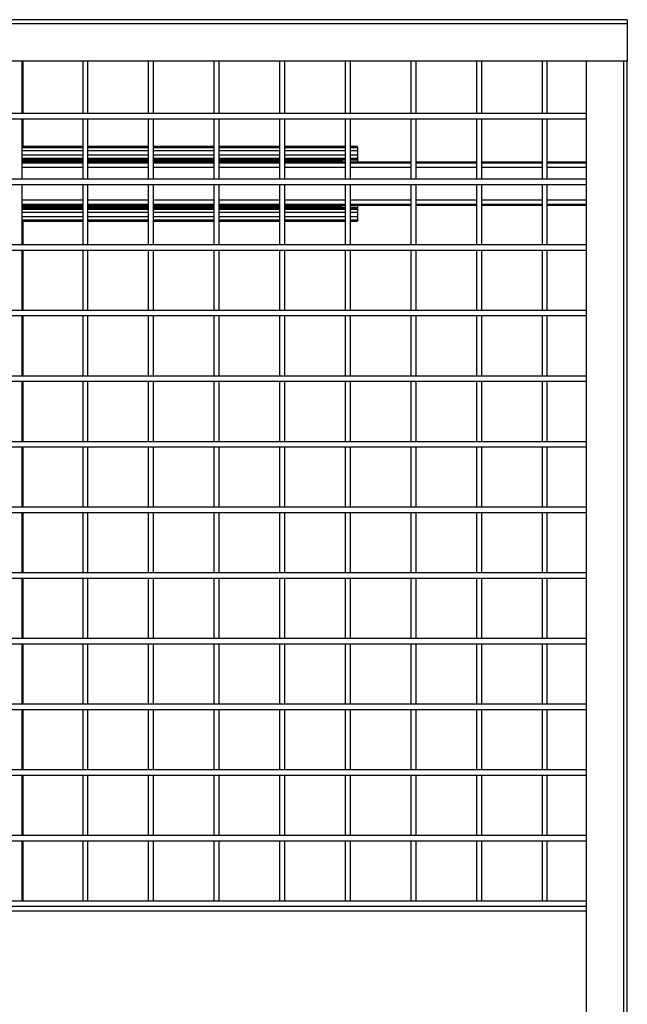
# Model space of a CAD drawing. Header units: inches. Extents: x 0.1 to 10.7, y 0.1 to 8.
# Tile 18 of 42: x 3.747 to 4.519, y 3.967 to 5.217. Entities that reach past the tile are written whole.
import ezdxf

# ---------------------------------------------------------------- set-up
doc = ezdxf.new("R2010")
doc.units = ezdxf.units.IN
doc.header["$MEASUREMENT"] = 0

msp = doc.modelspace()

# ---------------------------------------------------------------- linework, layer by layer
for p, q in [((4.5187, 5.21731), (3.07079, 5.21731)), ((4.5187, 5.21731), (4.5187, 5.21251)), ((3.07079, 5.21251), (4.5187, 5.21251)), ((4.5187, 5.21251), (4.5187, 5.16523)), ((3.07079, 5.16523), (4.5187, 5.16523)), ((3.75047, 5.09819), (3.75047, 5.16523)), ((3.75175, 5.09819), (3.75175, 5.16523)), ((3.82714, 5.16523), (3.82714, 5.09819)), ((3.83381, 5.09819), (3.83381, 5.16523)), ((3.91047, 5.16523), (3.91047, 5.09819)), ((3.91714, 5.09819), (3.91714, 5.16523)), ((3.99381, 5.16523), (3.99381, 5.09819)), ((4.00047, 5.09819), (4.00047, 5.16523)), ((4.07714, 5.16523), (4.07714, 5.09819)), ((4.08381, 5.09819), (4.08381, 5.16523)), ((4.16047, 5.16523), (4.16047, 5.09819)), ((4.16714, 5.09819), (4.16714, 5.16523)), ((4.24381, 5.16523), (4.24381, 5.09819)), ((4.25047, 5.09819), (4.25047, 5.16523)), ((4.32714, 5.16523), (4.32714, 5.09819)), ((4.33381, 5.09819), (4.33381, 5.16523)), ((4.41047, 5.16523), (4.41047, 5.09819)), ((4.41714, 5.09819), (4.41714, 5.16523)), ((4.46662, 5.16523), (4.46662, 2.51861)), ((4.5139, 5.16523), (4.5139, 2.51861)), ((4.5187, 2.51861), (4.5187, 5.16523)), ((4.46662, 5.09819), (3.12287, 5.09819)), ((3.12287, 5.09152), (4.46662, 5.09152)), ((3.75047, 5.01486), (3.75047, 5.09152)), ((3.75175, 5.0565), (3.75175, 5.09152)), ((3.82714, 5.09152), (3.82714, 5.01486)), ((3.83381, 5.01486), (3.83381, 5.09152)), ((3.91047, 5.09152), (3.91047, 5.01486)), ((3.91714, 5.01486), (3.91714, 5.09152)), ((3.99381, 5.09152), (3.99381, 5.01486)), ((4.00047, 5.01486), (4.00047, 5.09152)), ((4.07714, 5.09152), (4.07714, 5.01486)), ((4.08381, 5.01486), (4.08381, 5.09152)), ((4.16047, 5.09152), (4.16047, 5.01486)), ((4.16714, 5.01486), (4.16714, 5.09152)), ((4.24381, 5.09152), (4.24381, 5.01486)), ((4.25047, 5.01486), (4.25047, 5.09152)), ((4.32714, 5.09152), (4.32714, 5.01486)), ((4.33381, 5.01486), (4.33381, 5.09152)), ((4.41047, 5.09152), (4.41047, 5.01486)), ((4.41714, 5.01486), (4.41714, 5.09152)), ((3.82714, 5.0565), (3.75047, 5.0565)), ((3.75047, 5.055), (3.82714, 5.055)), ((3.82714, 5.05476), (3.75047, 5.05476)), ((3.75047, 5.05109), (3.82714, 5.05109)), ((3.91047, 5.0565), (3.83381, 5.0565)), ((3.83381, 5.055), (3.91047, 5.055)), ((3.91047, 5.05476), (3.83381, 5.05476)), ((3.83381, 5.05109), (3.91047, 5.05109)), ((3.99381, 5.0565), (3.91714, 5.0565)), ((3.91714, 5.055), (3.99381, 5.055)), ((3.99381, 5.05476), (3.91714, 5.05476)), ((3.91714, 5.05109), (3.99381, 5.05109)), ((4.07714, 5.0565), (4.00047, 5.0565)), ((4.00047, 5.055), (4.07714, 5.055)), ((4.07714, 5.05476), (4.00047, 5.05476)), ((4.00047, 5.05109), (4.07714, 5.05109)), ((4.16047, 5.0565), (4.08381, 5.0565)), ((4.08381, 5.055), (4.16047, 5.055)), ((4.16047, 5.05476), (4.08381, 5.05476)), ((4.08381, 5.05109), (4.16047, 5.05109)), ((4.1759, 5.0565), (4.16714, 5.0565)), ((4.16714, 5.055), (4.1759, 5.055)), ((4.1759, 5.05476), (4.16714, 5.05476)), ((4.16714, 5.05109), (4.1759, 5.05109)), ((4.1759, 5.055), (4.1759, 5.0565)), ((4.1759, 5.055), (4.1759, 5.05476)), ((4.1759, 5.05476), (4.1759, 5.05109)), ((4.1759, 5.05109), (4.1759, 5.04518)), ((3.82714, 5.04518), (3.75047, 5.04518)), ((3.75047, 5.04152), (3.82714, 5.04152)), ((3.75047, 5.04138), (3.80498, 5.04138)), ((3.82714, 5.04024), (3.75047, 5.04024)), ((3.75047, 5.03899), (3.82714, 5.03899)), ((3.81504, 5.04138), (3.82714, 5.04138)), ((3.91047, 5.04518), (3.83381, 5.04518)), ((3.83381, 5.04152), (3.91047, 5.04152)), ((3.83381, 5.04138), (3.91047, 5.04138)), ((3.91047, 5.04024), (3.83381, 5.04024)), ((3.83381, 5.03899), (3.91047, 5.03899)), ((3.99381, 5.04518), (3.91714, 5.04518)), ((3.91714, 5.04152), (3.99381, 5.04152)), ((3.91714, 5.04138), (3.99381, 5.04138)), ((3.99381, 5.04024), (3.91714, 5.04024)), ((3.91714, 5.03899), (3.99381, 5.03899)), ((4.07714, 5.04518), (4.00047, 5.04518)), ((4.00047, 5.04152), (4.07714, 5.04152)), ((4.00047, 5.04138), (4.07714, 5.04138)), ((4.07714, 5.04024), (4.00047, 5.04024)), ((4.00047, 5.03899), (4.07714, 5.03899)), ((4.16047, 5.04518), (4.08381, 5.04518)), ((4.08381, 5.04152), (4.16047, 5.04152)), ((4.08381, 5.04138), (4.09803, 5.04138)), ((4.15506, 5.04024), (4.08381, 5.04024)), ((4.08381, 5.03899), (4.15506, 5.03899)), ((4.10793, 5.04138), (4.12928, 5.04138)), ((4.13918, 5.04138), (4.15506, 5.04138)), ((4.15506, 5.04138), (4.15506, 5.04152)), ((4.15506, 5.04138), (4.15506, 5.04024)), ((4.15506, 5.04127), (4.16047, 5.04127)), ((4.15631, 5.04099), (4.15506, 5.04099)), ((4.15506, 5.04024), (4.15506, 5.03899)), ((4.15506, 5.03899), (4.15506, 5.03762)), ((4.15631, 5.04099), (4.15631, 5.04052)), ((4.15631, 5.04052), (4.16047, 5.04053)), ((4.15631, 5.03907), (4.15631, 5.04049)), ((4.16047, 5.03907), (4.15631, 5.03907)), ((4.15631, 5.03907), (4.15631, 5.03631)), ((4.1759, 5.04518), (4.16714, 5.04518)), ((4.16714, 5.04152), (4.1759, 5.04152)), ((4.16714, 5.04127), (4.1759, 5.04127)), ((4.16714, 5.04053), (4.1759, 5.04053)), ((4.1759, 5.03907), (4.16714, 5.03907)), ((4.1759, 5.04518), (4.1759, 5.04152)), ((4.1759, 5.04152), (4.1759, 5.04127)), ((4.1759, 5.04127), (4.1759, 5.04052)), ((4.1759, 5.0405), (4.1759, 5.03907)), ((4.1759, 5.03907), (4.1759, 5.03631)), ((3.82714, 5.03762), (3.75047, 5.03762)), ((3.75047, 5.03637), (3.82714, 5.03637)), ((3.82714, 5.03631), (3.75047, 5.03631)), ((3.82714, 5.03502), (3.75047, 5.03502)), ((3.75047, 5.02992), (3.82714, 5.02992)), ((3.91047, 5.03762), (3.83381, 5.03762)), ((3.83381, 5.03637), (3.91047, 5.03637)), ((3.91047, 5.03631), (3.83381, 5.03631)), ((3.91047, 5.03502), (3.83381, 5.03502)), ((3.83381, 5.02992), (3.91047, 5.02992)), ((3.99381, 5.03762), (3.91714, 5.03762)), ((3.91714, 5.03637), (3.99381, 5.03637)), ((3.99381, 5.03631), (3.91714, 5.03631)), ((3.99381, 5.03502), (3.91714, 5.03502)), ((3.91714, 5.02992), (3.99381, 5.02992)), ((4.07714, 5.03762), (4.00047, 5.03762)), ((4.00047, 5.03637), (4.07714, 5.03637)), ((4.07714, 5.03631), (4.00047, 5.03631)), ((4.07714, 5.03502), (4.00047, 5.03502)), ((4.00047, 5.02992), (4.07714, 5.02992)), ((4.15506, 5.03762), (4.08381, 5.03762)), ((4.08381, 5.03637), (4.15506, 5.03637)), ((4.16047, 5.03631), (4.08381, 5.03631)), ((4.16047, 5.03502), (4.08381, 5.03502)), ((4.08381, 5.02992), (4.16047, 5.02992)), ((4.10237, 5.03637), (4.10067, 5.03631)), ((4.10359, 5.03637), (4.10529, 5.03631)), ((4.13362, 5.03637), (4.13192, 5.03631)), ((4.15506, 5.03762), (4.15506, 5.03637)), ((4.15506, 5.03637), (4.15506, 5.03631)), ((4.24381, 5.03631), (4.16714, 5.03631)), ((4.24381, 5.03502), (4.16714, 5.03502)), ((4.16714, 5.02992), (4.24381, 5.02992)), ((4.32714, 5.03631), (4.25047, 5.03631)), ((4.32714, 5.03502), (4.25047, 5.03502)), ((4.25047, 5.02992), (4.32714, 5.02992)), ((4.41047, 5.03631), (4.33381, 5.03631)), ((4.41047, 5.03502), (4.33381, 5.03502)), ((4.33381, 5.02992), (4.41047, 5.02992)), ((4.46662, 5.03631), (4.41714, 5.03631)), ((4.46662, 5.03502), (4.41714, 5.03502)), ((4.41714, 5.02992), (4.46662, 5.02992)), ((4.46662, 5.01486), (3.12287, 5.01486)), ((3.12287, 5.00819), (4.46662, 5.00819)), ((3.75047, 4.93152), (3.75047, 5.00819)), ((3.82714, 5.00819), (3.82714, 4.93152)), ((3.83381, 4.93152), (3.83381, 5.00819)), ((3.91047, 5.00819), (3.91047, 4.93152)), ((3.91714, 4.93152), (3.91714, 5.00819)), ((3.99381, 5.00819), (3.99381, 4.93152)), ((4.00047, 4.93152), (4.00047, 5.00819)), ((4.07714, 5.00819), (4.07714, 4.93152)), ((4.08381, 4.93152), (4.08381, 5.00819)), ((4.16047, 5.00819), (4.16047, 4.93152)), ((4.16714, 4.93152), (4.16714, 5.00819)), ((4.24381, 5.00819), (4.24381, 4.93152)), ((4.25047, 4.93152), (4.25047, 5.00819)), ((4.32714, 5.00819), (4.32714, 4.93152)), ((4.33381, 4.93152), (4.33381, 5.00819)), ((4.41047, 5.00819), (4.41047, 4.93152)), ((4.41714, 4.93152), (4.41714, 5.00819)), ((3.82714, 4.98804), (3.75047, 4.98804)), ((3.75047, 4.98294), (3.82714, 4.98294)), ((3.75047, 4.98165), (3.82714, 4.98165)), ((3.82714, 4.9816), (3.75047, 4.9816)), ((3.75047, 4.98035), (3.82714, 4.98035)), ((3.82714, 4.97897), (3.75047, 4.97897)), ((3.75047, 4.97772), (3.82714, 4.97772)), ((3.80498, 4.97659), (3.75047, 4.97659)), ((3.82714, 4.97644), (3.75047, 4.97644)), ((3.82714, 4.97659), (3.81505, 4.97659)), ((3.91047, 4.98804), (3.83381, 4.98804)), ((3.83381, 4.98294), (3.91047, 4.98294)), ((3.83381, 4.98165), (3.91047, 4.98165)), ((3.91047, 4.9816), (3.83381, 4.9816)), ((3.83381, 4.98035), (3.91047, 4.98035)), ((3.91047, 4.97897), (3.83381, 4.97897)), ((3.83381, 4.97772), (3.91047, 4.97772)), ((3.91047, 4.97659), (3.83381, 4.97659)), ((3.91047, 4.97644), (3.83381, 4.97644)), ((3.99381, 4.98804), (3.91714, 4.98804)), ((3.91714, 4.98294), (3.99381, 4.98294)), ((3.91714, 4.98165), (3.99381, 4.98165)), ((3.99381, 4.9816), (3.91714, 4.9816)), ((3.91714, 4.98035), (3.99381, 4.98035)), ((3.99381, 4.97897), (3.91714, 4.97897)), ((3.91714, 4.97772), (3.99381, 4.97772)), ((3.99381, 4.97659), (3.91714, 4.97659)), ((3.99381, 4.97644), (3.91714, 4.97644)), ((4.07714, 4.98804), (4.00047, 4.98804)), ((4.00047, 4.98294), (4.07714, 4.98294)), ((4.00047, 4.98165), (4.07714, 4.98165)), ((4.07714, 4.9816), (4.00047, 4.9816)), ((4.00047, 4.98035), (4.07714, 4.98035)), ((4.07714, 4.97897), (4.00047, 4.97897)), ((4.00047, 4.97772), (4.07714, 4.97772)), ((4.07714, 4.97659), (4.00047, 4.97659)), ((4.07714, 4.97644), (4.00047, 4.97644)), ((4.16047, 4.98804), (4.08381, 4.98804)), ((4.08381, 4.98294), (4.16047, 4.98294)), ((4.08381, 4.98165), (4.16047, 4.98165)), ((4.15507, 4.9816), (4.08381, 4.9816)), ((4.08381, 4.98035), (4.15507, 4.98035)), ((4.15507, 4.97897), (4.08381, 4.97897)), ((4.08381, 4.97772), (4.15507, 4.97772)), ((4.09803, 4.97659), (4.08381, 4.97659)), ((4.16047, 4.97644), (4.08381, 4.97644)), ((4.10238, 4.9816), (4.10067, 4.98165)), ((4.12928, 4.97659), (4.10793, 4.97659)), ((4.15507, 4.97659), (4.13918, 4.97659)), ((4.15506, 4.97697), (4.15631, 4.97697)), ((4.15506, 4.97697), (4.15506, 4.97644)), ((4.15507, 4.9816), (4.15507, 4.98165)), ((4.15507, 4.98035), (4.15507, 4.9816)), ((4.15507, 4.98035), (4.15507, 4.97897)), ((4.15507, 4.97772), (4.15507, 4.97897)), ((4.15507, 4.97772), (4.15507, 4.97659)), ((4.15507, 4.97669), (4.16047, 4.97669)), ((4.15507, 4.97644), (4.15507, 4.97659)), ((4.15631, 4.97889), (4.15631, 4.98165)), ((4.16047, 4.97889), (4.15631, 4.97889)), ((4.15631, 4.97889), (4.15631, 4.97747)), ((4.16047, 4.97743), (4.15631, 4.97744)), ((4.15631, 4.97744), (4.15631, 4.97697)), ((4.24381, 4.98804), (4.16714, 4.98804)), ((4.16714, 4.98294), (4.24381, 4.98294)), ((4.16714, 4.98165), (4.24381, 4.98165)), ((4.1759, 4.97889), (4.16714, 4.97889)), ((4.1759, 4.97743), (4.16714, 4.97743)), ((4.16714, 4.97669), (4.1759, 4.97669)), ((4.1759, 4.97644), (4.16714, 4.97644)), ((4.1759, 4.98165), (4.1759, 4.97889)), ((4.1759, 4.97889), (4.1759, 4.97743)), ((4.1759, 4.97669), (4.1759, 4.97644)), ((4.1759, 4.97644), (4.1759, 4.97278)), ((4.32714, 4.98804), (4.25047, 4.98804)), ((4.25047, 4.98294), (4.32714, 4.98294)), ((4.25047, 4.98165), (4.32714, 4.98165)), ((4.41047, 4.98804), (4.33381, 4.98804)), ((4.33381, 4.98294), (4.41047, 4.98294)), ((4.33381, 4.98165), (4.41047, 4.98165)), ((4.46662, 4.98804), (4.41714, 4.98804)), ((4.41714, 4.98294), (4.46662, 4.98294)), ((4.41714, 4.98165), (4.46662, 4.98165)), ((3.75047, 4.97278), (3.82714, 4.97278)), ((3.82714, 4.96687), (3.75047, 4.96687)), ((3.75047, 4.9632), (3.82714, 4.9632)), ((3.83381, 4.97278), (3.91047, 4.97278)), ((3.91047, 4.96687), (3.83381, 4.96687)), ((3.83381, 4.9632), (3.91047, 4.9632)), ((3.91714, 4.97278), (3.99381, 4.97278)), ((3.99381, 4.96687), (3.91714, 4.96687)), ((3.91714, 4.9632), (3.99381, 4.9632)), ((4.00047, 4.97278), (4.07714, 4.97278)), ((4.07714, 4.96687), (4.00047, 4.96687)), ((4.00047, 4.9632), (4.07714, 4.9632)), ((4.08381, 4.97278), (4.16047, 4.97278)), ((4.16047, 4.96687), (4.08381, 4.96687)), ((4.08381, 4.9632), (4.16047, 4.9632)), ((4.16714, 4.97278), (4.1759, 4.97278)), ((4.1759, 4.96687), (4.16714, 4.96687)), ((4.16714, 4.9632), (4.1759, 4.9632)), ((4.1759, 4.97278), (4.1759, 4.96687)), ((4.1759, 4.96687), (4.1759, 4.9632)), ((4.1759, 4.9632), (4.1759, 4.96296)), ((3.82714, 4.96296), (3.75047, 4.96296)), ((3.75047, 4.96146), (3.82714, 4.96146)), ((3.75175, 4.93152), (3.75175, 4.96146)), ((3.91047, 4.96296), (3.83381, 4.96296)), ((3.83381, 4.96146), (3.91047, 4.96146)), ((3.99381, 4.96296), (3.91714, 4.96296)), ((3.91714, 4.96146), (3.99381, 4.96146)), ((4.07714, 4.96296), (4.00047, 4.96296)), ((4.00047, 4.96146), (4.07714, 4.96146)), ((4.16047, 4.96296), (4.08381, 4.96296)), ((4.08381, 4.96146), (4.16047, 4.96146)), ((4.1759, 4.96296), (4.16714, 4.96296)), ((4.16714, 4.96146), (4.1759, 4.96146)), ((4.1759, 4.96296), (4.1759, 4.96146)), ((4.46662, 4.93152), (3.12287, 4.93152)), ((3.12287, 4.92486), (4.46662, 4.92486)), ((3.75047, 4.84819), (3.75047, 4.92486)), ((3.75175, 4.84819), (3.75175, 4.92486)), ((3.82714, 4.92486), (3.82714, 4.84819)), ((3.83381, 4.84819), (3.83381, 4.92486)), ((3.91047, 4.92486), (3.91047, 4.84819)), ((3.91714, 4.84819), (3.91714, 4.92486)), ((3.99381, 4.92486), (3.99381, 4.84819)), ((4.00047, 4.84819), (4.00047, 4.92486)), ((4.07714, 4.92486), (4.07714, 4.84819)), ((4.08381, 4.84819), (4.08381, 4.92486)), ((4.16047, 4.92486), (4.16047, 4.84819)), ((4.16714, 4.84819), (4.16714, 4.92486)), ((4.24381, 4.92486), (4.24381, 4.84819)), ((4.25047, 4.84819), (4.25047, 4.92486)), ((4.32714, 4.92486), (4.32714, 4.84819)), ((4.33381, 4.84819), (4.33381, 4.92486)), ((4.41047, 4.92486), (4.41047, 4.84819)), ((4.41714, 4.84819), (4.41714, 4.92486)), ((4.46662, 4.84819), (3.12287, 4.84819)), ((3.12287, 4.84152), (4.46662, 4.84152)), ((3.75047, 4.76486), (3.75047, 4.84152)), ((3.75175, 4.76486), (3.75175, 4.84152)), ((3.82714, 4.84152), (3.82714, 4.76486)), ((3.83381, 4.76486), (3.83381, 4.84152)), ((3.91047, 4.84152), (3.91047, 4.76486)), ((3.91714, 4.76486), (3.91714, 4.84152)), ((3.99381, 4.84152), (3.99381, 4.76486)), ((4.00047, 4.76486), (4.00047, 4.84152)), ((4.07714, 4.84152), (4.07714, 4.76486)), ((4.08381, 4.76486), (4.08381, 4.84152)), ((4.16047, 4.84152), (4.16047, 4.76486)), ((4.16714, 4.76486), (4.16714, 4.84152)), ((4.24381, 4.84152), (4.24381, 4.76486)), ((4.25047, 4.76486), (4.25047, 4.84152)), ((4.32714, 4.84152), (4.32714, 4.76486)), ((4.33381, 4.76486), (4.33381, 4.84152)), ((4.41047, 4.84152), (4.41047, 4.76486)), ((4.41714, 4.76486), (4.41714, 4.84152)), ((4.46662, 4.76486), (3.12287, 4.76486)), ((3.12287, 4.75819), (4.46662, 4.75819)), ((3.75047, 4.68152), (3.75047, 4.75819)), ((3.75175, 4.68152), (3.75175, 4.75819)), ((3.82714, 4.75819), (3.82714, 4.68152)), ((3.83381, 4.68152), (3.83381, 4.75819)), ((3.91047, 4.75819), (3.91047, 4.68152)), ((3.91714, 4.68152), (3.91714, 4.75819)), ((3.99381, 4.75819), (3.99381, 4.68152)), ((4.00047, 4.68152), (4.00047, 4.75819)), ((4.07714, 4.75819), (4.07714, 4.68152)), ((4.08381, 4.68152), (4.08381, 4.75819)), ((4.16047, 4.75819), (4.16047, 4.68152)), ((4.16714, 4.68152), (4.16714, 4.75819)), ((4.24381, 4.75819), (4.24381, 4.68152)), ((4.25047, 4.68152), (4.25047, 4.75819)), ((4.32714, 4.75819), (4.32714, 4.68152)), ((4.33381, 4.68152), (4.33381, 4.75819)), ((4.41047, 4.75819), (4.41047, 4.68152)), ((4.41714, 4.68152), (4.41714, 4.75819)), ((4.46662, 4.68152), (3.12287, 4.68152)), ((3.12287, 4.67486), (4.46662, 4.67486)), ((3.75047, 4.59819), (3.75047, 4.67486)), ((3.75175, 4.59819), (3.75175, 4.67486)), ((3.82714, 4.67486), (3.82714, 4.59819)), ((3.83381, 4.59819), (3.83381, 4.67486)), ((3.91047, 4.67486), (3.91047, 4.59819)), ((3.91714, 4.59819), (3.91714, 4.67486)), ((3.99381, 4.67486), (3.99381, 4.59819)), ((4.00047, 4.59819), (4.00047, 4.67486)), ((4.07714, 4.67486), (4.07714, 4.59819)), ((4.08381, 4.59819), (4.08381, 4.67486)), ((4.16047, 4.67486), (4.16047, 4.59819)), ((4.16714, 4.59819), (4.16714, 4.67486)), ((4.24381, 4.67486), (4.24381, 4.59819)), ((4.25047, 4.59819), (4.25047, 4.67486)), ((4.32714, 4.67486), (4.32714, 4.59819)), ((4.33381, 4.59819), (4.33381, 4.67486)), ((4.41047, 4.67486), (4.41047, 4.59819)), ((4.41714, 4.59819), (4.41714, 4.67486)), ((4.46662, 4.59819), (3.12287, 4.59819)), ((3.12287, 4.59152), (4.46662, 4.59152)), ((3.75047, 4.51486), (3.75047, 4.59152)), ((3.75175, 4.51486), (3.75175, 4.59152)), ((3.82714, 4.59152), (3.82714, 4.51486)), ((3.83381, 4.51486), (3.83381, 4.59152)), ((3.91047, 4.59152), (3.91047, 4.51486)), ((3.91714, 4.51486), (3.91714, 4.59152)), ((3.99381, 4.59152), (3.99381, 4.51486)), ((4.00047, 4.51486), (4.00047, 4.59152)), ((4.07714, 4.59152), (4.07714, 4.51486)), ((4.08381, 4.51486), (4.08381, 4.59152)), ((4.16047, 4.59152), (4.16047, 4.51486)), ((4.16714, 4.51486), (4.16714, 4.59152)), ((4.24381, 4.59152), (4.24381, 4.51486)), ((4.25047, 4.51486), (4.25047, 4.59152)), ((4.32714, 4.59152), (4.32714, 4.51486)), ((4.33381, 4.51486), (4.33381, 4.59152)), ((4.41047, 4.59152), (4.41047, 4.51486)), ((4.41714, 4.51486), (4.41714, 4.59152)), ((4.46662, 4.51486), (3.12287, 4.51486)), ((3.12287, 4.50819), (4.46662, 4.50819)), ((3.75047, 4.43152), (3.75047, 4.50819)), ((3.75175, 4.43152), (3.75175, 4.50819)), ((3.82714, 4.50819), (3.82714, 4.43152)), ((3.83381, 4.43152), (3.83381, 4.50819)), ((3.91047, 4.50819), (3.91047, 4.43152)), ((3.91714, 4.43152), (3.91714, 4.50819)), ((3.99381, 4.50819), (3.99381, 4.43152)), ((4.00047, 4.43152), (4.00047, 4.50819)), ((4.07714, 4.50819), (4.07714, 4.43152)), ((4.08381, 4.43152), (4.08381, 4.50819)), ((4.16047, 4.50819), (4.16047, 4.43152)), ((4.16714, 4.43152), (4.16714, 4.50819)), ((4.24381, 4.50819), (4.24381, 4.43152)), ((4.25047, 4.43152), (4.25047, 4.50819)), ((4.32714, 4.50819), (4.32714, 4.43152)), ((4.33381, 4.43152), (4.33381, 4.50819)), ((4.41047, 4.50819), (4.41047, 4.43152)), ((4.41714, 4.43152), (4.41714, 4.50819)), ((4.46662, 4.43152), (3.12287, 4.43152)), ((3.12287, 4.42486), (4.46662, 4.42486)), ((3.75047, 4.34819), (3.75047, 4.42486)), ((3.75175, 4.34819), (3.75175, 4.42486)), ((3.82714, 4.42486), (3.82714, 4.34819)), ((3.83381, 4.34819), (3.83381, 4.42486)), ((3.91047, 4.42486), (3.91047, 4.34819)), ((3.91714, 4.34819), (3.91714, 4.42486)), ((3.99381, 4.42486), (3.99381, 4.34819)), ((4.00047, 4.34819), (4.00047, 4.42486)), ((4.07714, 4.42486), (4.07714, 4.34819)), ((4.08381, 4.34819), (4.08381, 4.42486)), ((4.16047, 4.42486), (4.16047, 4.34819)), ((4.16714, 4.34819), (4.16714, 4.42486)), ((4.24381, 4.42486), (4.24381, 4.34819)), ((4.25047, 4.34819), (4.25047, 4.42486)), ((4.32714, 4.42486), (4.32714, 4.34819)), ((4.33381, 4.34819), (4.33381, 4.42486)), ((4.41047, 4.42486), (4.41047, 4.34819)), ((4.41714, 4.34819), (4.41714, 4.42486)), ((4.46662, 4.34819), (3.12287, 4.34819)), ((3.12287, 4.34152), (4.46662, 4.34152)), ((3.75047, 4.26486), (3.75047, 4.34152)), ((3.75175, 4.26486), (3.75175, 4.34152)), ((3.82714, 4.34152), (3.82714, 4.26486)), ((3.83381, 4.26486), (3.83381, 4.34152)), ((3.91047, 4.34152), (3.91047, 4.26486)), ((3.91714, 4.26486), (3.91714, 4.34152)), ((3.99381, 4.34152), (3.99381, 4.26486)), ((4.00047, 4.26486), (4.00047, 4.34152)), ((4.07714, 4.34152), (4.07714, 4.26486)), ((4.08381, 4.26486), (4.08381, 4.34152)), ((4.16047, 4.34152), (4.16047, 4.26486)), ((4.16714, 4.26486), (4.16714, 4.34152)), ((4.24381, 4.34152), (4.24381, 4.26486)), ((4.25047, 4.26486), (4.25047, 4.34152)), ((4.32714, 4.34152), (4.32714, 4.26486)), ((4.33381, 4.26486), (4.33381, 4.34152)), ((4.41047, 4.34152), (4.41047, 4.26486)), ((4.41714, 4.26486), (4.41714, 4.34152)), ((4.46662, 4.26486), (3.12287, 4.26486)), ((3.12287, 4.25819), (4.46662, 4.25819)), ((3.75047, 4.18152), (3.75047, 4.25819)), ((3.75175, 4.18152), (3.75175, 4.25819)), ((3.82714, 4.25819), (3.82714, 4.18152)), ((3.83381, 4.18152), (3.83381, 4.25819)), ((3.91047, 4.25819), (3.91047, 4.18152)), ((3.91714, 4.18152), (3.91714, 4.25819)), ((3.99381, 4.25819), (3.99381, 4.18152)), ((4.00047, 4.18152), (4.00047, 4.25819)), ((4.07714, 4.25819), (4.07714, 4.18152)), ((4.08381, 4.18152), (4.08381, 4.25819)), ((4.16047, 4.25819), (4.16047, 4.18152)), ((4.16714, 4.18152), (4.16714, 4.25819)), ((4.24381, 4.25819), (4.24381, 4.18152)), ((4.25047, 4.18152), (4.25047, 4.25819)), ((4.32714, 4.25819), (4.32714, 4.18152)), ((4.33381, 4.18152), (4.33381, 4.25819)), ((4.41047, 4.25819), (4.41047, 4.18152)), ((4.41714, 4.18152), (4.41714, 4.25819)), ((4.46662, 4.18152), (3.12287, 4.18152)), ((3.12287, 4.17486), (4.46662, 4.17486)), ((3.75047, 4.09819), (3.75047, 4.17486)), ((3.75175, 4.09819), (3.75175, 4.17486)), ((3.82714, 4.17486), (3.82714, 4.09819)), ((3.83381, 4.09819), (3.83381, 4.17486)), ((3.91047, 4.17486), (3.91047, 4.09819)), ((3.91714, 4.09819), (3.91714, 4.17486)), ((3.99381, 4.17486), (3.99381, 4.09819)), ((4.00047, 4.09819), (4.00047, 4.17486)), ((4.07714, 4.17486), (4.07714, 4.09819)), ((4.08381, 4.09819), (4.08381, 4.17486)), ((4.16047, 4.17486), (4.16047, 4.09819)), ((4.16714, 4.09819), (4.16714, 4.17486)), ((4.24381, 4.17486), (4.24381, 4.09819)), ((4.25047, 4.09819), (4.25047, 4.17486)), ((4.32714, 4.17486), (4.32714, 4.09819)), ((4.33381, 4.09819), (4.33381, 4.17486)), ((4.41047, 4.17486), (4.41047, 4.09819)), ((4.41714, 4.09819), (4.41714, 4.17486)), ((4.46662, 4.09819), (3.12287, 4.09819)), ((4.46662, 4.09152), (3.12287, 4.09152)), ((3.12287, 4.086), (4.46662, 4.086)), ((4.46662, 4.086), (4.46662, 3.59704))]:
    msp.add_line(p, q)
for points, knots in [([(3.80895, 5.04024), (3.80855, 5.04024), (3.80816, 5.04024), (3.8074, 5.04027), (3.80703, 5.0403), (3.80633, 5.04043), (3.80601, 5.04053), (3.80557, 5.04077), (3.80543, 5.04086), (3.80519, 5.04109), (3.80508, 5.04122), (3.80498, 5.04138)], [0, 0, 0, 0, 0.25, 0.25, 0.5, 0.5, 0.75, 0.75, 0.875, 0.875, 1, 1, 1, 1]), ([(3.81504, 5.04138), (3.81495, 5.04122), (3.81484, 5.04109), (3.81459, 5.04087), (3.81446, 5.04077), (3.81402, 5.04053), (3.81369, 5.04043), (3.813, 5.0403), (3.81263, 5.04027), (3.81187, 5.04024), (3.81148, 5.04024), (3.81108, 5.04024)], [0, 0, 0, 0, 0.125, 0.125, 0.25, 0.25, 0.5, 0.5, 0.75, 0.75, 1, 1, 1, 1]), ([(4.10237, 5.04024), (4.10194, 5.04024), (4.10152, 5.04024), (4.10069, 5.04026), (4.10028, 5.04029), (4.09971, 5.04037), (4.09952, 5.04041), (4.09916, 5.04051), (4.09899, 5.04057), (4.09867, 5.04074), (4.09852, 5.04083), (4.09825, 5.04107), (4.09813, 5.04121), (4.09803, 5.04138)], [0, 0, 0, 0, 0.25, 0.25, 0.5, 0.5, 0.625, 0.625, 0.75, 0.75, 0.875, 0.875, 1, 1, 1, 1]), ([(4.10793, 5.04138), (4.10783, 5.04121), (4.10771, 5.04107), (4.10744, 5.04084), (4.10729, 5.04074), (4.10681, 5.04049), (4.10645, 5.0404), (4.10569, 5.04029), (4.10529, 5.04026), (4.10445, 5.04024), (4.10402, 5.04024), (4.10359, 5.04024)], [0, 0, 0, 0, 0.125, 0.125, 0.25, 0.25, 0.5, 0.5, 0.75, 0.75, 1, 1, 1, 1]), ([(4.12928, 5.04138), (4.12938, 5.04121), (4.1295, 5.04107), (4.12977, 5.04084), (4.12992, 5.04074), (4.1304, 5.04049), (4.13076, 5.0404), (4.13153, 5.04029), (4.13193, 5.04026), (4.13276, 5.04024), (4.13319, 5.04024), (4.13362, 5.04024)], [0, 0, 0, 0, 0.125, 0.125, 0.25, 0.25, 0.5, 0.5, 0.75, 0.75, 1, 1, 1, 1]), ([(4.13484, 5.04024), (4.13527, 5.04024), (4.1357, 5.04024), (4.13652, 5.04026), (4.13693, 5.04029), (4.1375, 5.04037), (4.13769, 5.04041), (4.13805, 5.04051), (4.13822, 5.04057), (4.13854, 5.04074), (4.13869, 5.04083), (4.13896, 5.04107), (4.13908, 5.04121), (4.13918, 5.04138)], [0, 0, 0, 0, 0.25, 0.25, 0.5, 0.5, 0.625, 0.625, 0.75, 0.75, 0.875, 0.875, 1, 1, 1, 1]), ([(4.1365, 5.03631), (4.13637, 5.03633), (4.13585, 5.03639), (4.13528, 5.03638), (4.13484, 5.03637)], [0, 0, 0, 0, 0.244036, 1, 1, 1, 1]), ([(3.80498, 4.97659), (3.80508, 4.97674), (3.80519, 4.97687), (3.80543, 4.9771), (3.80557, 4.97719), (3.806, 4.97743), (3.80633, 4.97753), (3.80703, 4.97766), (3.80739, 4.97769), (3.80816, 4.97772), (3.80855, 4.97772), (3.80895, 4.97772)], [0, 0, 0, 0, 0.125, 0.125, 0.25, 0.25, 0.5, 0.5, 0.75, 0.75, 1, 1, 1, 1]), ([(3.81108, 4.97772), (3.81148, 4.97772), (3.81187, 4.97772), (3.81262, 4.97769), (3.81299, 4.97766), (3.81369, 4.97753), (3.81402, 4.97744), (3.81446, 4.97719), (3.81459, 4.9771), (3.81484, 4.97687), (3.81495, 4.97674), (3.81505, 4.97659)], [0, 0, 0, 0, 0.25, 0.25, 0.5, 0.5, 0.75, 0.75, 0.875, 0.875, 1, 1, 1, 1]), ([(4.09803, 4.97659), (4.09814, 4.97675), (4.09825, 4.97689), (4.09852, 4.97713), (4.09867, 4.97723), (4.09915, 4.97747), (4.09952, 4.97756), (4.10028, 4.97768), (4.10068, 4.9777), (4.10152, 4.97772), (4.10194, 4.97772), (4.10238, 4.97772)], [0, 0, 0, 0, 0.125, 0.125, 0.25, 0.25, 0.5, 0.5, 0.75, 0.75, 1, 1, 1, 1]), ([(4.10525, 4.98165), (4.10512, 4.98163), (4.1046, 4.98157), (4.10403, 4.98158), (4.10359, 4.9816)], [0, 0, 0, 0, 0.244036, 1, 1, 1, 1]), ([(4.10359, 4.97772), (4.10403, 4.97772), (4.10445, 4.97772), (4.10528, 4.9777), (4.10568, 4.97768), (4.10626, 4.97759), (4.10644, 4.97755), (4.1068, 4.97745), (4.10697, 4.97739), (4.10729, 4.97723), (4.10744, 4.97713), (4.10771, 4.97689), (4.10783, 4.97675), (4.10793, 4.97659)], [0, 0, 0, 0, 0.25, 0.25, 0.5, 0.5, 0.625, 0.625, 0.75, 0.75, 0.875, 0.875, 1, 1, 1, 1]), ([(4.13363, 4.97772), (4.13319, 4.97772), (4.13277, 4.97772), (4.13194, 4.9777), (4.13154, 4.97768), (4.13096, 4.97759), (4.13077, 4.97755), (4.13042, 4.97745), (4.13024, 4.97739), (4.12992, 4.97723), (4.12978, 4.97713), (4.12951, 4.97689), (4.12939, 4.97675), (4.12928, 4.97659)], [0, 0, 0, 0, 0.25, 0.25, 0.5, 0.5, 0.625, 0.625, 0.75, 0.75, 0.875, 0.875, 1, 1, 1, 1]), ([(4.13197, 4.98165), (4.1321, 4.98163), (4.13261, 4.98157), (4.13319, 4.98158), (4.13363, 4.9816)], [0, 0, 0, 0, 0.244036, 1, 1, 1, 1]), ([(4.1365, 4.98165), (4.13637, 4.98163), (4.13585, 4.98157), (4.13528, 4.98158), (4.13484, 4.9816)], [0, 0, 0, 0, 0.244036, 1, 1, 1, 1]), ([(4.13484, 4.97772), (4.13528, 4.97772), (4.1357, 4.97772), (4.13653, 4.9777), (4.13693, 4.97768), (4.13751, 4.97759), (4.13769, 4.97755), (4.13805, 4.97745), (4.13822, 4.97739), (4.13854, 4.97723), (4.13869, 4.97713), (4.13896, 4.97689), (4.13908, 4.97675), (4.13918, 4.97659)], [0, 0, 0, 0, 0.25, 0.25, 0.5, 0.5, 0.625, 0.625, 0.75, 0.75, 0.875, 0.875, 1, 1, 1, 1])]:
    msp.add_open_spline(points, degree=3, knots=knots)

doc.saveas('drawing.dxf')
